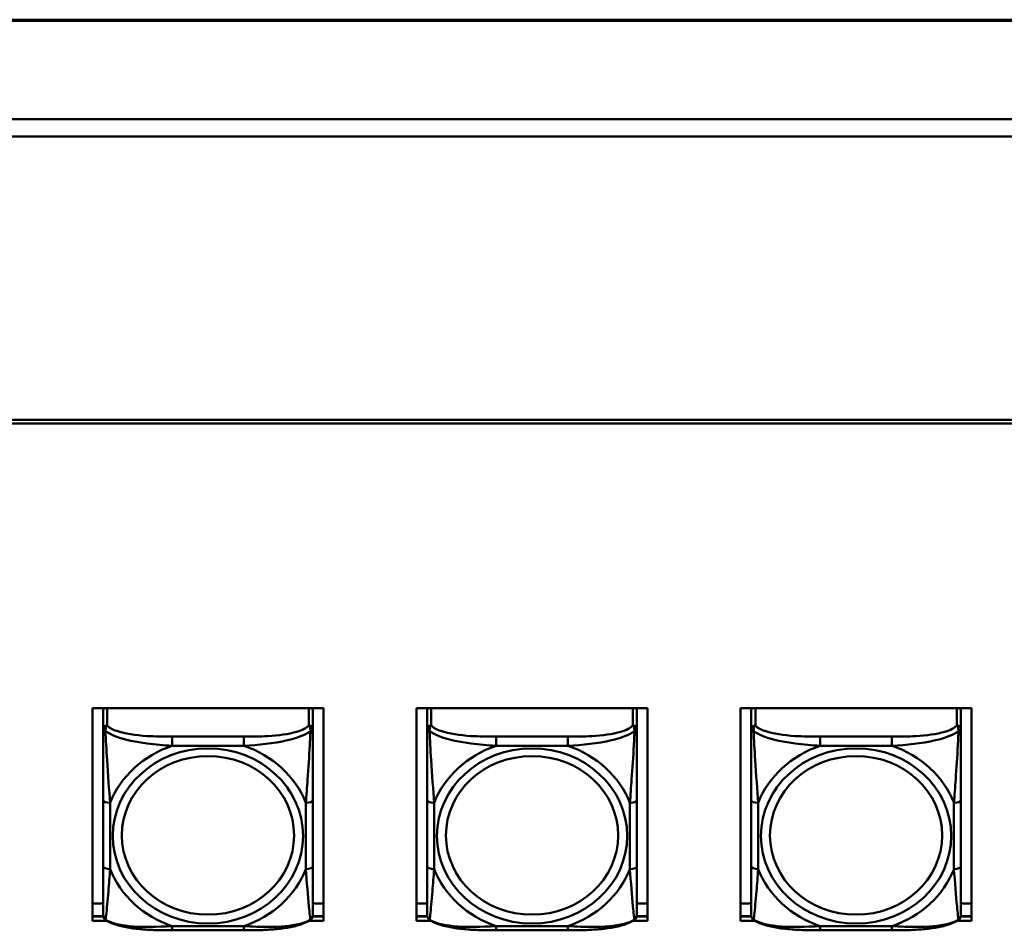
# Model space of a CAD drawing. Header units: inches. Extents: x 0.8 to 75.7, y -7.8 to 49.3.
# Tile 197 of 256: x 44.6 to 47.4, y 24.1 to 26.7. Entities that reach past the tile are written whole.
import ezdxf

# ---------------------------------------------------------------- set-up
doc = ezdxf.new("R2010")
doc.units = ezdxf.units.IN
doc.header["$MEASUREMENT"] = 0
doc.layers.add('Visible Edges(ROSSANSI)', color=7, linetype='Continuous', lineweight=50)
doc.layers.add('Visible Tangent Edges(ROSSANSI)', color=7, linetype='Continuous', lineweight=50)

msp = doc.modelspace()

# ---------------------------------------------------------------- linework, layer by layer
at = {"layer": 'Visible Edges(ROSSANSI)'}
for p, q in [((32.4542, 26.654), (69.6442, 26.654)), ((69.9424, 26.3737), (32.156, 26.3737)), ((69.9424, 26.325), (32.156, 26.325)), ((33.0242, 25.5272), (56.0803, 25.5272)), ((56.0703, 25.5172), (33.0342, 25.5172)), ((44.8252, 24.7152), (45.4758, 24.7152)), ((44.8252, 24.1161), (44.8252, 24.7152)), ((44.8552, 24.707), (44.8552, 24.6558)), ((45.4458, 24.6558), (45.4458, 24.707)), ((45.4758, 24.7152), (45.4758, 24.1161)), ((45.7372, 24.7152), (46.3878, 24.7152)), ((45.7372, 24.1161), (45.7372, 24.7152)), ((45.7672, 24.707), (45.7672, 24.6558)), ((46.3578, 24.6558), (46.3578, 24.707)), ((46.3878, 24.7152), (46.3878, 24.1161)), ((46.6492, 24.7152), (47.2998, 24.7152)), ((46.6492, 24.1161), (46.6492, 24.7152)), ((46.6792, 24.707), (46.6792, 24.6558)), ((47.2698, 24.6558), (47.2698, 24.707)), ((47.2998, 24.7152), (47.2998, 24.1161)), ((44.8552, 24.4562), (44.8552, 24.2699)), ((45.4458, 24.2699), (45.4458, 24.4562)), ((45.7672, 24.4562), (45.7672, 24.2699)), ((46.3578, 24.2699), (46.3578, 24.4562)), ((46.6792, 24.4562), (46.6792, 24.2699)), ((47.2698, 24.2699), (47.2698, 24.4562)), ((44.8252, 24.1652), (44.8552, 24.1652)), ((45.4458, 24.1652), (45.4758, 24.1652)), ((45.7372, 24.1652), (45.7672, 24.1652)), ((46.3578, 24.1652), (46.3878, 24.1652)), ((46.6492, 24.1652), (46.6792, 24.1652)), ((47.2698, 24.1652), (47.2998, 24.1652)), ((44.8557, 24.129), (44.8252, 24.129)), ((44.8252, 24.1282), (44.8559, 24.1282)), ((44.8667, 24.1161), (44.8252, 24.1161)), ((45.4758, 24.1161), (45.4343, 24.1161)), ((45.4451, 24.1282), (45.4758, 24.1282)), ((45.4758, 24.129), (45.4453, 24.129)), ((45.7677, 24.129), (45.7372, 24.129)), ((45.7372, 24.1282), (45.7679, 24.1282)), ((45.7787, 24.1161), (45.7372, 24.1161)), ((46.3878, 24.1161), (46.3463, 24.1161)), ((46.3571, 24.1282), (46.3878, 24.1282)), ((46.3878, 24.129), (46.3573, 24.129)), ((46.6797, 24.129), (46.6492, 24.129)), ((46.6492, 24.1282), (46.6799, 24.1282)), ((46.6907, 24.1161), (46.6492, 24.1161)), ((47.2998, 24.1161), (47.2583, 24.1161)), ((47.2691, 24.1282), (47.2998, 24.1282)), ((47.2998, 24.129), (47.2693, 24.129)), ((45.2516, 24.0896), (45.0493, 24.0896)), ((46.1636, 24.0896), (45.9613, 24.0896)), ((47.0756, 24.0896), (46.8733, 24.0896))]:
    msp.add_line(p, q, dxfattribs=at)
for centre, start, end in [((44.8749, 24.1334), 180, 198.3045), ((45.4261, 24.1334), 341.6955, 0), ((45.7869, 24.1334), 180, 198.3045), ((46.3381, 24.1334), 341.6955, 0), ((46.6989, 24.1334), 180, 198.3045), ((47.2501, 24.1334), 341.6955, 0)]:
    msp.add_arc(centre, 0.0197, start, end, dxfattribs=at)
for centre, major_axis, start_param, end_param in [((44.867, 24.707), (-0.0118, 0), 5.432468, 6.283185), ((45.434, 24.707), (0.0118, 0), 0, 0.850717), ((45.779, 24.707), (-0.0118, 0), 5.432468, 6.283185), ((46.346, 24.707), (0.0118, 0), 0, 0.850717), ((46.691, 24.707), (-0.0118, 0), 5.432468, 6.283185), ((47.258, 24.707), (0.0118, 0), 0, 0.850717)]:
    msp.add_ellipse(centre, major_axis=major_axis, ratio=0.920845, start_param=start_param, end_param=end_param, dxfattribs=at)
for points, knots in [([(44.8552, 24.6558), (44.8552, 24.6434), (44.8552, 24.6258), (44.8552, 24.6072), (44.8552, 24.5786), (44.8552, 24.5483), (44.8552, 24.5198), (44.8552, 24.498), (44.8552, 24.4768), (44.8552, 24.4562)], [-0.7968224, -0.7968224, -0.7968224, -0.7968224, -0.6514613, -0.6514613, -0.6514613, -0.427691, -0.427691, -0.427691, -0.2569517, -0.2569517, -0.2569517, -0.2569517]), ([(45.4458, 24.4562), (45.4458, 24.478), (45.4458, 24.5004), (45.4458, 24.5235), (45.4458, 24.5537), (45.4458, 24.5862), (45.4458, 24.6158), (45.4458, 24.6311), (45.4458, 24.6453), (45.4458, 24.6558)], [0.2569537, 0.2569537, 0.2569537, 0.2569537, 0.4371919, 0.4371919, 0.4371919, 0.6739428, 0.6739428, 0.6739428, 0.7963818, 0.7963818, 0.7963818, 0.7963818]), ([(45.7672, 24.6558), (45.7672, 24.6434), (45.7672, 24.6258), (45.7672, 24.6072), (45.7672, 24.5786), (45.7672, 24.5483), (45.7672, 24.5198), (45.7672, 24.498), (45.7672, 24.4768), (45.7672, 24.4562)], [-0.7968224, -0.7968224, -0.7968224, -0.7968224, -0.6514613, -0.6514613, -0.6514613, -0.427691, -0.427691, -0.427691, -0.2569517, -0.2569517, -0.2569517, -0.2569517]), ([(46.3578, 24.4562), (46.3578, 24.478), (46.3578, 24.5004), (46.3578, 24.5235), (46.3578, 24.5537), (46.3578, 24.5862), (46.3578, 24.6158), (46.3578, 24.6311), (46.3578, 24.6453), (46.3578, 24.6558)], [0.2569537, 0.2569537, 0.2569537, 0.2569537, 0.4371919, 0.4371919, 0.4371919, 0.6739428, 0.6739428, 0.6739428, 0.7963818, 0.7963818, 0.7963818, 0.7963818]), ([(46.6792, 24.6558), (46.6792, 24.6434), (46.6792, 24.6258), (46.6792, 24.6072), (46.6792, 24.5786), (46.6792, 24.5483), (46.6792, 24.5198), (46.6792, 24.498), (46.6792, 24.4768), (46.6792, 24.4562)], [-0.7968224, -0.7968224, -0.7968224, -0.7968224, -0.6514613, -0.6514613, -0.6514613, -0.427691, -0.427691, -0.427691, -0.2569517, -0.2569517, -0.2569517, -0.2569517]), ([(47.2698, 24.4562), (47.2698, 24.478), (47.2698, 24.5004), (47.2698, 24.5235), (47.2698, 24.5537), (47.2698, 24.5862), (47.2698, 24.6158), (47.2698, 24.6311), (47.2698, 24.6453), (47.2698, 24.6558)], [0.2569537, 0.2569537, 0.2569537, 0.2569537, 0.4371919, 0.4371919, 0.4371919, 0.6739428, 0.6739428, 0.6739428, 0.7963818, 0.7963818, 0.7963818, 0.7963818]), ([(44.8552, 24.2699), (44.8552, 24.2481), (44.8552, 24.2264), (44.8552, 24.2064), (44.8552, 24.1802), (44.8552, 24.1558), (44.8552, 24.1426), (44.8552, 24.1368), (44.8552, 24.1334), (44.8552, 24.1334)], [0.2569537, 0.2569537, 0.2569537, 0.2569537, 0.4371919, 0.4371919, 0.4371919, 0.6739428, 0.6739428, 0.6739428, 0.7768895, 0.7768895, 0.7768895, 0.7768895]), ([(45.4458, 24.1334), (45.4458, 24.1335), (45.4458, 24.1385), (45.4458, 24.1467), (45.4458, 24.1613), (45.4458, 24.1846), (45.4458, 24.2096), (45.4458, 24.2287), (45.4458, 24.2493), (45.4458, 24.2699)], [-0.7772577, -0.7772577, -0.7772577, -0.7772577, -0.6514613, -0.6514613, -0.6514613, -0.427691, -0.427691, -0.427691, -0.2569517, -0.2569517, -0.2569517, -0.2569517]), ([(45.7672, 24.2699), (45.7672, 24.2481), (45.7672, 24.2264), (45.7672, 24.2064), (45.7672, 24.1802), (45.7672, 24.1558), (45.7672, 24.1426), (45.7672, 24.1368), (45.7672, 24.1334), (45.7672, 24.1334)], [0.2569537, 0.2569537, 0.2569537, 0.2569537, 0.4371919, 0.4371919, 0.4371919, 0.6739428, 0.6739428, 0.6739428, 0.7768895, 0.7768895, 0.7768895, 0.7768895]), ([(46.3578, 24.1334), (46.3578, 24.1335), (46.3578, 24.1385), (46.3578, 24.1467), (46.3578, 24.1613), (46.3578, 24.1846), (46.3578, 24.2096), (46.3578, 24.2287), (46.3578, 24.2493), (46.3578, 24.2699)], [-0.7772577, -0.7772577, -0.7772577, -0.7772577, -0.6514613, -0.6514613, -0.6514613, -0.427691, -0.427691, -0.427691, -0.2569517, -0.2569517, -0.2569517, -0.2569517]), ([(46.6792, 24.2699), (46.6792, 24.2481), (46.6792, 24.2264), (46.6792, 24.2064), (46.6792, 24.1802), (46.6792, 24.1558), (46.6792, 24.1426), (46.6792, 24.1368), (46.6792, 24.1334), (46.6792, 24.1334)], [0.2569537, 0.2569537, 0.2569537, 0.2569537, 0.4371919, 0.4371919, 0.4371919, 0.6739428, 0.6739428, 0.6739428, 0.7768895, 0.7768895, 0.7768895, 0.7768895]), ([(47.2698, 24.1334), (47.2698, 24.1335), (47.2698, 24.1385), (47.2698, 24.1467), (47.2698, 24.1613), (47.2698, 24.1846), (47.2698, 24.2096), (47.2698, 24.2287), (47.2698, 24.2493), (47.2698, 24.2699)], [-0.7772577, -0.7772577, -0.7772577, -0.7772577, -0.6514613, -0.6514613, -0.6514613, -0.427691, -0.427691, -0.427691, -0.2569517, -0.2569517, -0.2569517, -0.2569517]), ([(44.8622, 24.1191), (44.8615, 24.1195), (44.861, 24.12), (44.8599, 24.121), (44.8594, 24.1216), (44.8585, 24.1227), (44.8581, 24.1232), (44.8574, 24.1244), (44.8571, 24.125), (44.8566, 24.1261), (44.8564, 24.1267), (44.8562, 24.1272)], [0.00778279, 0.00778279, 0.00778279, 0.00778279, 0.01268581, 0.01268581, 0.01758884, 0.01758884, 0.02249186, 0.02249186, 0.02739489, 0.02739489, 0.03229791, 0.03229791, 0.03229791, 0.03229791]), ([(45.0493, 24.0896), (45.0362, 24.0896), (45.0228, 24.0897), (44.9961, 24.0904), (44.9827, 24.091), (44.9562, 24.0931), (44.943, 24.0945), (44.9173, 24.0986), (44.9049, 24.1012), (44.8818, 24.1083), (44.8713, 24.1126), (44.8622, 24.1191)], [0.2569517, 0.2569517, 0.2569517, 0.2569517, 0.3566171, 0.3566171, 0.4562825, 0.4562825, 0.5559479, 0.5559479, 0.6556133, 0.6556133, 0.7552787, 0.7552787, 0.7552787, 0.7552787]), ([(45.4388, 24.1191), (45.4315, 24.1139), (45.4231, 24.1101), (45.4028, 24.1029), (45.3907, 24.1), (45.3653, 24.0955), (45.3521, 24.0938), (45.3257, 24.0915), (45.3124, 24.0908), (45.2857, 24.0898), (45.2723, 24.0897), (45.2566, 24.0896), (45.2541, 24.0896), (45.2516, 24.0896)], [-0.7548595, -0.7548595, -0.7548595, -0.7548595, -0.6739618, -0.6739618, -0.5743807, -0.5743807, -0.4747996, -0.4747996, -0.3752184, -0.3752184, -0.2756373, -0.2756373, -0.2569537, -0.2569537, -0.2569537, -0.2569537]), ([(45.4388, 24.1191), (45.4394, 24.1195), (45.44, 24.12), (45.4411, 24.121), (45.4416, 24.1216), (45.4425, 24.1227), (45.4429, 24.1232), (45.4436, 24.1244), (45.4439, 24.125), (45.4444, 24.1261), (45.4446, 24.1267), (45.4448, 24.1272)], [0.00778279, 0.00778279, 0.00778279, 0.00778279, 0.01268581, 0.01268581, 0.01758884, 0.01758884, 0.02249186, 0.02249186, 0.02739489, 0.02739489, 0.03229791, 0.03229791, 0.03229791, 0.03229791]), ([(45.7742, 24.1191), (45.7735, 24.1195), (45.773, 24.12), (45.7719, 24.121), (45.7714, 24.1216), (45.7705, 24.1227), (45.7701, 24.1232), (45.7694, 24.1244), (45.7691, 24.125), (45.7686, 24.1261), (45.7684, 24.1267), (45.7682, 24.1272)], [0.00778279, 0.00778279, 0.00778279, 0.00778279, 0.01268581, 0.01268581, 0.01758884, 0.01758884, 0.02249186, 0.02249186, 0.02739489, 0.02739489, 0.03229791, 0.03229791, 0.03229791, 0.03229791]), ([(45.9613, 24.0896), (45.9482, 24.0896), (45.9348, 24.0897), (45.9081, 24.0904), (45.8947, 24.091), (45.8682, 24.0931), (45.855, 24.0945), (45.8293, 24.0986), (45.8169, 24.1012), (45.7938, 24.1083), (45.7833, 24.1126), (45.7742, 24.1191)], [0.2569517, 0.2569517, 0.2569517, 0.2569517, 0.3566171, 0.3566171, 0.4562825, 0.4562825, 0.5559479, 0.5559479, 0.6556133, 0.6556133, 0.7552787, 0.7552787, 0.7552787, 0.7552787]), ([(46.3508, 24.1191), (46.3435, 24.1139), (46.3351, 24.1101), (46.3148, 24.1029), (46.3027, 24.1), (46.2773, 24.0955), (46.2641, 24.0938), (46.2377, 24.0915), (46.2244, 24.0908), (46.1977, 24.0898), (46.1843, 24.0897), (46.1686, 24.0896), (46.1661, 24.0896), (46.1636, 24.0896)], [-0.7548595, -0.7548595, -0.7548595, -0.7548595, -0.6739618, -0.6739618, -0.5743807, -0.5743807, -0.4747996, -0.4747996, -0.3752184, -0.3752184, -0.2756373, -0.2756373, -0.2569537, -0.2569537, -0.2569537, -0.2569537]), ([(46.3508, 24.1191), (46.3514, 24.1195), (46.352, 24.12), (46.3531, 24.121), (46.3536, 24.1216), (46.3545, 24.1227), (46.3549, 24.1232), (46.3556, 24.1244), (46.3559, 24.125), (46.3564, 24.1261), (46.3566, 24.1267), (46.3568, 24.1272)], [0.00778279, 0.00778279, 0.00778279, 0.00778279, 0.01268581, 0.01268581, 0.01758884, 0.01758884, 0.02249186, 0.02249186, 0.02739489, 0.02739489, 0.03229791, 0.03229791, 0.03229791, 0.03229791]), ([(46.6862, 24.1191), (46.6855, 24.1195), (46.685, 24.12), (46.6839, 24.121), (46.6834, 24.1216), (46.6825, 24.1227), (46.6821, 24.1232), (46.6814, 24.1244), (46.6811, 24.125), (46.6806, 24.1261), (46.6804, 24.1267), (46.6802, 24.1272)], [0.00778279, 0.00778279, 0.00778279, 0.00778279, 0.01268581, 0.01268581, 0.01758884, 0.01758884, 0.02249186, 0.02249186, 0.02739489, 0.02739489, 0.03229791, 0.03229791, 0.03229791, 0.03229791]), ([(46.8733, 24.0896), (46.8602, 24.0896), (46.8468, 24.0897), (46.8201, 24.0904), (46.8067, 24.091), (46.7802, 24.0931), (46.767, 24.0945), (46.7413, 24.0986), (46.7289, 24.1012), (46.7058, 24.1083), (46.6953, 24.1126), (46.6862, 24.1191)], [0.2569517, 0.2569517, 0.2569517, 0.2569517, 0.3566171, 0.3566171, 0.4562825, 0.4562825, 0.5559479, 0.5559479, 0.6556133, 0.6556133, 0.7552787, 0.7552787, 0.7552787, 0.7552787]), ([(47.2628, 24.1191), (47.2555, 24.1139), (47.2471, 24.1101), (47.2268, 24.1029), (47.2147, 24.1), (47.1893, 24.0955), (47.1761, 24.0938), (47.1497, 24.0915), (47.1364, 24.0908), (47.1097, 24.0898), (47.0963, 24.0897), (47.0806, 24.0896), (47.0781, 24.0896), (47.0756, 24.0896)], [-0.7548595, -0.7548595, -0.7548595, -0.7548595, -0.6739618, -0.6739618, -0.5743807, -0.5743807, -0.4747996, -0.4747996, -0.3752184, -0.3752184, -0.2756373, -0.2756373, -0.2569537, -0.2569537, -0.2569537, -0.2569537]), ([(47.2628, 24.1191), (47.2634, 24.1195), (47.264, 24.12), (47.2651, 24.121), (47.2656, 24.1216), (47.2665, 24.1227), (47.2669, 24.1232), (47.2676, 24.1244), (47.2679, 24.125), (47.2684, 24.1261), (47.2686, 24.1267), (47.2688, 24.1272)], [0.00778279, 0.00778279, 0.00778279, 0.00778279, 0.01268581, 0.01268581, 0.01758884, 0.01758884, 0.02249186, 0.02249186, 0.02739489, 0.02739489, 0.03229791, 0.03229791, 0.03229791, 0.03229791])]:
    msp.add_open_spline(points, degree=3, knots=knots, dxfattribs=at)
at = {"layer": 'Visible Tangent Edges(ROSSANSI)'}
for p, q in [((32.4542, 26.6503), (69.6442, 26.6503)), ((44.867, 24.6667), (44.867, 24.7152)), ((45.434, 24.7152), (45.434, 24.6667)), ((45.779, 24.6667), (45.779, 24.7152)), ((46.346, 24.7152), (46.346, 24.6667)), ((46.691, 24.6667), (46.691, 24.7152)), ((47.258, 24.7152), (47.258, 24.6667)), ((45.0493, 24.635), (45.0493, 24.6092)), ((45.2516, 24.635), (45.0493, 24.635)), ((45.0493, 24.6092), (45.2516, 24.6092)), ((45.2516, 24.635), (45.2516, 24.6092)), ((45.9613, 24.635), (45.9613, 24.6092)), ((46.1636, 24.635), (45.9613, 24.635)), ((45.9613, 24.6092), (46.1636, 24.6092)), ((46.1636, 24.635), (46.1636, 24.6092)), ((46.8733, 24.635), (46.8733, 24.6092)), ((47.0756, 24.635), (46.8733, 24.635)), ((46.8733, 24.6092), (47.0756, 24.6092)), ((47.0756, 24.635), (47.0756, 24.6092)), ((44.8749, 24.2622), (44.8749, 24.4485)), ((45.4261, 24.4485), (45.4261, 24.2622)), ((45.7869, 24.2622), (45.7869, 24.4485)), ((46.3381, 24.4485), (46.3381, 24.2622)), ((46.6989, 24.2622), (46.6989, 24.4485)), ((47.2501, 24.4485), (47.2501, 24.2622)), ((45.2516, 24.1016), (45.0493, 24.1016)), ((45.0493, 24.0896), (45.0493, 24.1016)), ((45.2516, 24.0896), (45.2516, 24.1016)), ((46.1636, 24.1016), (45.9613, 24.1016)), ((45.9613, 24.0896), (45.9613, 24.1016)), ((46.1636, 24.0896), (46.1636, 24.1016)), ((47.0756, 24.1016), (46.8733, 24.1016)), ((46.8733, 24.0896), (46.8733, 24.1016)), ((47.0756, 24.0896), (47.0756, 24.1016))]:
    msp.add_line(p, q, dxfattribs=at)
for centre, major_axis, ratio, start_param, end_param in [((44.867, 24.6558), (-0.0118, 0), 0.920845, 4.712389, 6.283185), ((45.434, 24.6558), (0.0118, 0), 0.920845, 0, 1.570796), ((45.779, 24.6558), (-0.0118, 0), 0.920845, 4.712389, 6.283185), ((46.346, 24.6558), (0.0118, 0), 0.920845, 0, 1.570796), ((46.691, 24.6558), (-0.0118, 0), 0.920845, 4.712389, 6.283185), ((47.258, 24.6558), (0.0118, 0), 0.920845, 0, 1.570796), ((45.1505, 24.3554), (-0.2936, 0), 0.920845, 5.064156, 5.931419), ((45.1505, 24.3554), (0.2936, 0), 0.920845, 0.351767, 1.21903), ((46.0625, 24.3554), (-0.2936, 0), 0.920845, 5.064156, 5.931419), ((46.0625, 24.3554), (0.2936, 0), 0.920845, 0.351767, 1.21903), ((46.9745, 24.3554), (-0.2936, 0), 0.920845, 5.064156, 5.931419), ((46.9745, 24.3554), (0.2936, 0), 0.920845, 0.351767, 1.21903), ((44.8749, 24.4562), (-0.0197, 0), 0.389928, 0, 1.570796), ((45.4261, 24.4562), (0.0197, 0), 0.389928, 4.712389, 6.283185), ((45.7869, 24.4562), (-0.0197, 0), 0.389928, 0, 1.570796), ((46.3381, 24.4562), (0.0197, 0), 0.389928, 4.712389, 6.283185), ((46.6989, 24.4562), (-0.0197, 0), 0.389928, 0, 1.570796), ((47.2501, 24.4562), (0.0197, 0), 0.389928, 4.712389, 6.283185), ((44.8749, 24.2699), (-0.0197, 0), 0.389928, 0, 1.570796), ((45.1505, 24.3554), (-0.2936, 0), 0.920845, 0.351767, 1.21903), ((45.1505, 24.3554), (0.2936, 0), 0.920845, 5.064156, 5.931419), ((45.4261, 24.2699), (0.0197, 0), 0.389928, 4.712389, 6.283185), ((45.7869, 24.2699), (-0.0197, 0), 0.389928, 0, 1.570796), ((46.0625, 24.3554), (-0.2936, 0), 0.920845, 0.351767, 1.21903), ((46.0625, 24.3554), (0.2936, 0), 0.920845, 5.064156, 5.931419), ((46.3381, 24.2699), (0.0197, 0), 0.389928, 4.712389, 6.283185), ((46.6989, 24.2699), (-0.0197, 0), 0.389928, 0, 1.570796), ((46.9745, 24.3554), (-0.2936, 0), 0.920845, 0.351767, 1.21903), ((46.9745, 24.3554), (0.2936, 0), 0.920845, 5.064156, 5.931419), ((47.2501, 24.2699), (0.0197, 0), 0.389928, 4.712389, 6.283185)]:
    msp.add_ellipse(centre, major_axis=major_axis, ratio=ratio, start_param=start_param, end_param=end_param, dxfattribs=at)
for centre, major_axis in [((45.1505, 24.3554), (-0.2678, 0)), ((45.1505, 24.357), (-0.2424, 0)), ((46.0625, 24.3554), (-0.2678, 0)), ((46.0625, 24.357), (-0.2424, 0)), ((46.9745, 24.3554), (-0.2678, 0)), ((46.9745, 24.357), (-0.2424, 0))]:
    msp.add_ellipse(centre, major_axis=major_axis, ratio=0.920845, dxfattribs=at)
for points, knots in [([(44.8621, 24.6506), (44.8621, 24.6519), (44.8621, 24.6532), (44.8623, 24.6558), (44.8625, 24.6571), (44.863, 24.659), (44.8632, 24.6597), (44.8635, 24.6607), (44.8636, 24.661), (44.8639, 24.6618), (44.8641, 24.6623), (44.8647, 24.6635), (44.8651, 24.6642), (44.866, 24.6655), (44.8665, 24.6662), (44.867, 24.6667)], [-0.00023197, -0.00023197, -0.00023197, -0.00023197, 0.00913095, 0.00913095, 0.01983142, 0.01983142, 0.02651922, 0.02651922, 0.02986312, 0.02986312, 0.03521335, 0.03521335, 0.04377373, 0.04377373, 0.0532704, 0.0532704, 0.0532704, 0.0532704]), ([(45.0493, 24.635), (45.0257, 24.635), (45.0017, 24.6353), (44.9783, 24.6368), (44.9476, 24.6388), (44.9168, 24.6429), (44.8935, 24.6511), (44.8815, 24.6554), (44.8719, 24.6607), (44.867, 24.6667)], [0.2569537, 0.2569537, 0.2569537, 0.2569537, 0.4371919, 0.4371919, 0.4371919, 0.6739428, 0.6739428, 0.6739428, 0.7963818, 0.7963818, 0.7963818, 0.7963818]), ([(45.434, 24.6667), (45.4282, 24.6596), (45.4157, 24.6534), (45.4005, 24.6489), (45.3771, 24.6418), (45.348, 24.6383), (45.3189, 24.6366), (45.2967, 24.6353), (45.2741, 24.635), (45.2516, 24.635)], [-0.7968224, -0.7968224, -0.7968224, -0.7968224, -0.6514613, -0.6514613, -0.6514613, -0.427691, -0.427691, -0.427691, -0.2569517, -0.2569517, -0.2569517, -0.2569517]), ([(45.434, 24.6667), (45.4345, 24.6662), (45.435, 24.6655), (45.4359, 24.6642), (45.4363, 24.6635), (45.4368, 24.6623), (45.4371, 24.6618), (45.4374, 24.661), (45.4375, 24.6607), (45.4378, 24.6597), (45.438, 24.659), (45.4385, 24.6571), (45.4387, 24.6558), (45.4389, 24.6532), (45.4389, 24.6519), (45.4389, 24.6506)], [-0.0532704, -0.0532704, -0.0532704, -0.0532704, -0.04377373, -0.04377373, -0.03521335, -0.03521335, -0.02986312, -0.02986312, -0.02651922, -0.02651922, -0.01983142, -0.01983142, -0.00913095, -0.00913095, 0.00023197, 0.00023197, 0.00023197, 0.00023197]), ([(45.7741, 24.6506), (45.7741, 24.6519), (45.7741, 24.6532), (45.7743, 24.6558), (45.7745, 24.6571), (45.775, 24.659), (45.7752, 24.6597), (45.7755, 24.6607), (45.7756, 24.661), (45.7759, 24.6618), (45.7761, 24.6623), (45.7767, 24.6635), (45.7771, 24.6642), (45.778, 24.6655), (45.7785, 24.6662), (45.779, 24.6667)], [-0.00023197, -0.00023197, -0.00023197, -0.00023197, 0.00913095, 0.00913095, 0.01983142, 0.01983142, 0.02651922, 0.02651922, 0.02986312, 0.02986312, 0.03521335, 0.03521335, 0.04377373, 0.04377373, 0.0532704, 0.0532704, 0.0532704, 0.0532704]), ([(45.9613, 24.635), (45.9377, 24.635), (45.9137, 24.6353), (45.8903, 24.6368), (45.8596, 24.6388), (45.8288, 24.6429), (45.8055, 24.6511), (45.7935, 24.6554), (45.7839, 24.6607), (45.779, 24.6667)], [0.2569537, 0.2569537, 0.2569537, 0.2569537, 0.4371919, 0.4371919, 0.4371919, 0.6739428, 0.6739428, 0.6739428, 0.7963818, 0.7963818, 0.7963818, 0.7963818]), ([(46.346, 24.6667), (46.3402, 24.6596), (46.3277, 24.6534), (46.3125, 24.6489), (46.2891, 24.6418), (46.26, 24.6383), (46.2309, 24.6366), (46.2087, 24.6353), (46.1861, 24.635), (46.1636, 24.635)], [-0.7968224, -0.7968224, -0.7968224, -0.7968224, -0.6514613, -0.6514613, -0.6514613, -0.427691, -0.427691, -0.427691, -0.2569517, -0.2569517, -0.2569517, -0.2569517]), ([(46.346, 24.6667), (46.3465, 24.6662), (46.347, 24.6655), (46.3479, 24.6642), (46.3483, 24.6635), (46.3488, 24.6623), (46.3491, 24.6618), (46.3494, 24.661), (46.3495, 24.6607), (46.3498, 24.6597), (46.35, 24.659), (46.3505, 24.6571), (46.3507, 24.6558), (46.3509, 24.6532), (46.3509, 24.6519), (46.3509, 24.6506)], [-0.0532704, -0.0532704, -0.0532704, -0.0532704, -0.04377373, -0.04377373, -0.03521335, -0.03521335, -0.02986312, -0.02986312, -0.02651922, -0.02651922, -0.01983142, -0.01983142, -0.00913095, -0.00913095, 0.00023197, 0.00023197, 0.00023197, 0.00023197]), ([(46.6861, 24.6506), (46.6861, 24.6519), (46.6861, 24.6532), (46.6863, 24.6558), (46.6865, 24.6571), (46.687, 24.659), (46.6872, 24.6597), (46.6875, 24.6607), (46.6876, 24.661), (46.6879, 24.6618), (46.6881, 24.6623), (46.6887, 24.6635), (46.6891, 24.6642), (46.69, 24.6655), (46.6905, 24.6662), (46.691, 24.6667)], [-0.00023197, -0.00023197, -0.00023197, -0.00023197, 0.00913095, 0.00913095, 0.01983142, 0.01983142, 0.02651922, 0.02651922, 0.02986312, 0.02986312, 0.03521335, 0.03521335, 0.04377373, 0.04377373, 0.0532704, 0.0532704, 0.0532704, 0.0532704]), ([(46.8733, 24.635), (46.8497, 24.635), (46.8257, 24.6353), (46.8023, 24.6368), (46.7716, 24.6388), (46.7408, 24.6429), (46.7175, 24.6511), (46.7055, 24.6554), (46.6959, 24.6607), (46.691, 24.6667)], [0.2569537, 0.2569537, 0.2569537, 0.2569537, 0.4371919, 0.4371919, 0.4371919, 0.6739428, 0.6739428, 0.6739428, 0.7963818, 0.7963818, 0.7963818, 0.7963818]), ([(47.258, 24.6667), (47.2522, 24.6596), (47.2397, 24.6534), (47.2245, 24.6489), (47.2011, 24.6418), (47.172, 24.6383), (47.1429, 24.6366), (47.1207, 24.6353), (47.0981, 24.635), (47.0756, 24.635)], [-0.7968224, -0.7968224, -0.7968224, -0.7968224, -0.6514613, -0.6514613, -0.6514613, -0.427691, -0.427691, -0.427691, -0.2569517, -0.2569517, -0.2569517, -0.2569517]), ([(47.258, 24.6667), (47.2585, 24.6662), (47.259, 24.6655), (47.2599, 24.6642), (47.2603, 24.6635), (47.2608, 24.6623), (47.2611, 24.6618), (47.2614, 24.661), (47.2615, 24.6607), (47.2618, 24.6597), (47.262, 24.659), (47.2625, 24.6571), (47.2627, 24.6558), (47.2629, 24.6532), (47.2629, 24.6519), (47.2629, 24.6506)], [-0.0532704, -0.0532704, -0.0532704, -0.0532704, -0.04377373, -0.04377373, -0.03521335, -0.03521335, -0.02986312, -0.02986312, -0.02651922, -0.02651922, -0.01983142, -0.01983142, -0.00913095, -0.00913095, 0.00023197, 0.00023197, 0.00023197, 0.00023197]), ([(44.8552, 24.6558), (44.8552, 24.6558), (44.8553, 24.6557), (44.8555, 24.6554), (44.8557, 24.6553), (44.8561, 24.6549), (44.8563, 24.6548), (44.8566, 24.6545), (44.8567, 24.6544), (44.8571, 24.6541), (44.8574, 24.6539), (44.8584, 24.6532), (44.859, 24.6527), (44.8605, 24.6517), (44.8612, 24.6512), (44.8621, 24.6506)], [-0.0532704, -0.0532704, -0.0532704, -0.0532704, -0.04377373, -0.04377373, -0.03521335, -0.03521335, -0.02986312, -0.02986312, -0.02651922, -0.02651922, -0.01983142, -0.01983142, -0.00913095, -0.00913095, 0.00023197, 0.00023197, 0.00023197, 0.00023197]), ([(44.8621, 24.6506), (44.8697, 24.6451), (44.8797, 24.6399), (44.9168, 24.6258), (44.9485, 24.6196), (45.0027, 24.6124), (45.026, 24.6103), (45.0493, 24.6092)], [-0.7478145, -0.7478145, -0.7478145, -0.7478145, -0.6493253, -0.6493253, -0.427691, -0.427691, -0.2569537, -0.2569537, -0.2569537, -0.2569537]), ([(44.8749, 24.4485), (44.8725, 24.4857), (44.8692, 24.5259), (44.8646, 24.5977), (44.863, 24.6274), (44.8621, 24.6506)], [0.2569517, 0.2569517, 0.2569517, 0.2569517, 0.5559983, 0.5559983, 0.7482818, 0.7482818, 0.7482818, 0.7482818]), ([(45.2516, 24.6092), (45.2921, 24.6113), (45.3345, 24.6155), (45.4001, 24.6311), (45.4246, 24.6397), (45.4389, 24.6506)], [0.2569517, 0.2569517, 0.2569517, 0.2569517, 0.5559983, 0.5559983, 0.7482818, 0.7482818, 0.7482818, 0.7482818]), ([(45.4389, 24.6506), (45.4384, 24.6385), (45.4378, 24.6247), (45.4353, 24.5788), (45.433, 24.5454), (45.4291, 24.4918), (45.4275, 24.4699), (45.4261, 24.4485)], [-0.7478145, -0.7478145, -0.7478145, -0.7478145, -0.6493253, -0.6493253, -0.427691, -0.427691, -0.2569537, -0.2569537, -0.2569537, -0.2569537]), ([(45.4389, 24.6506), (45.4398, 24.6512), (45.4405, 24.6517), (45.442, 24.6527), (45.4426, 24.6532), (45.4435, 24.6539), (45.4439, 24.6541), (45.4443, 24.6544), (45.4444, 24.6545), (45.4447, 24.6548), (45.4449, 24.6549), (45.4453, 24.6553), (45.4454, 24.6554), (45.4457, 24.6557), (45.4458, 24.6558), (45.4458, 24.6558)], [-0.00023197, -0.00023197, -0.00023197, -0.00023197, 0.00913095, 0.00913095, 0.01983142, 0.01983142, 0.02651922, 0.02651922, 0.02986312, 0.02986312, 0.03521335, 0.03521335, 0.04377373, 0.04377373, 0.0532704, 0.0532704, 0.0532704, 0.0532704]), ([(45.7672, 24.6558), (45.7672, 24.6558), (45.7673, 24.6557), (45.7675, 24.6554), (45.7677, 24.6553), (45.7681, 24.6549), (45.7683, 24.6548), (45.7686, 24.6545), (45.7687, 24.6544), (45.7691, 24.6541), (45.7694, 24.6539), (45.7704, 24.6532), (45.771, 24.6527), (45.7725, 24.6517), (45.7732, 24.6512), (45.7741, 24.6506)], [-0.0532704, -0.0532704, -0.0532704, -0.0532704, -0.04377373, -0.04377373, -0.03521335, -0.03521335, -0.02986312, -0.02986312, -0.02651922, -0.02651922, -0.01983142, -0.01983142, -0.00913095, -0.00913095, 0.00023197, 0.00023197, 0.00023197, 0.00023197]), ([(45.7741, 24.6506), (45.7817, 24.6451), (45.7917, 24.6399), (45.8288, 24.6258), (45.8605, 24.6196), (45.9147, 24.6124), (45.938, 24.6103), (45.9613, 24.6092)], [-0.7478145, -0.7478145, -0.7478145, -0.7478145, -0.6493253, -0.6493253, -0.427691, -0.427691, -0.2569537, -0.2569537, -0.2569537, -0.2569537]), ([(45.7869, 24.4485), (45.7845, 24.4857), (45.7812, 24.5259), (45.7766, 24.5977), (45.775, 24.6274), (45.7741, 24.6506)], [0.2569517, 0.2569517, 0.2569517, 0.2569517, 0.5559983, 0.5559983, 0.7482818, 0.7482818, 0.7482818, 0.7482818]), ([(46.1636, 24.6092), (46.2041, 24.6113), (46.2465, 24.6155), (46.3121, 24.6311), (46.3366, 24.6397), (46.3509, 24.6506)], [0.2569517, 0.2569517, 0.2569517, 0.2569517, 0.5559983, 0.5559983, 0.7482818, 0.7482818, 0.7482818, 0.7482818]), ([(46.3509, 24.6506), (46.3504, 24.6385), (46.3498, 24.6247), (46.3473, 24.5788), (46.345, 24.5454), (46.3411, 24.4918), (46.3395, 24.4699), (46.3381, 24.4485)], [-0.7478145, -0.7478145, -0.7478145, -0.7478145, -0.6493253, -0.6493253, -0.427691, -0.427691, -0.2569537, -0.2569537, -0.2569537, -0.2569537]), ([(46.3509, 24.6506), (46.3518, 24.6512), (46.3525, 24.6517), (46.354, 24.6527), (46.3546, 24.6532), (46.3555, 24.6539), (46.3559, 24.6541), (46.3563, 24.6544), (46.3564, 24.6545), (46.3567, 24.6548), (46.3569, 24.6549), (46.3573, 24.6553), (46.3574, 24.6554), (46.3577, 24.6557), (46.3578, 24.6558), (46.3578, 24.6558)], [-0.00023197, -0.00023197, -0.00023197, -0.00023197, 0.00913095, 0.00913095, 0.01983142, 0.01983142, 0.02651922, 0.02651922, 0.02986312, 0.02986312, 0.03521335, 0.03521335, 0.04377373, 0.04377373, 0.0532704, 0.0532704, 0.0532704, 0.0532704]), ([(46.6792, 24.6558), (46.6792, 24.6558), (46.6793, 24.6557), (46.6795, 24.6554), (46.6797, 24.6553), (46.6801, 24.6549), (46.6803, 24.6548), (46.6806, 24.6545), (46.6807, 24.6544), (46.6811, 24.6541), (46.6814, 24.6539), (46.6824, 24.6532), (46.683, 24.6527), (46.6845, 24.6517), (46.6852, 24.6512), (46.6861, 24.6506)], [-0.0532704, -0.0532704, -0.0532704, -0.0532704, -0.04377373, -0.04377373, -0.03521335, -0.03521335, -0.02986312, -0.02986312, -0.02651922, -0.02651922, -0.01983142, -0.01983142, -0.00913095, -0.00913095, 0.00023197, 0.00023197, 0.00023197, 0.00023197]), ([(46.6861, 24.6506), (46.6937, 24.6451), (46.7037, 24.6399), (46.7408, 24.6258), (46.7725, 24.6196), (46.8267, 24.6124), (46.85, 24.6103), (46.8733, 24.6092)], [-0.7478145, -0.7478145, -0.7478145, -0.7478145, -0.6493253, -0.6493253, -0.427691, -0.427691, -0.2569537, -0.2569537, -0.2569537, -0.2569537]), ([(46.6989, 24.4485), (46.6965, 24.4857), (46.6932, 24.5259), (46.6886, 24.5977), (46.687, 24.6274), (46.6861, 24.6506)], [0.2569517, 0.2569517, 0.2569517, 0.2569517, 0.5559983, 0.5559983, 0.7482818, 0.7482818, 0.7482818, 0.7482818]), ([(47.0756, 24.6092), (47.1161, 24.6113), (47.1585, 24.6155), (47.2241, 24.6311), (47.2486, 24.6397), (47.2629, 24.6506)], [0.2569517, 0.2569517, 0.2569517, 0.2569517, 0.5559983, 0.5559983, 0.7482818, 0.7482818, 0.7482818, 0.7482818]), ([(47.2629, 24.6506), (47.2624, 24.6385), (47.2618, 24.6247), (47.2593, 24.5788), (47.257, 24.5454), (47.2531, 24.4918), (47.2515, 24.4699), (47.2501, 24.4485)], [-0.7478145, -0.7478145, -0.7478145, -0.7478145, -0.6493253, -0.6493253, -0.427691, -0.427691, -0.2569537, -0.2569537, -0.2569537, -0.2569537]), ([(47.2629, 24.6506), (47.2638, 24.6512), (47.2645, 24.6517), (47.266, 24.6527), (47.2666, 24.6532), (47.2675, 24.6539), (47.2679, 24.6541), (47.2683, 24.6544), (47.2684, 24.6545), (47.2687, 24.6548), (47.2689, 24.6549), (47.2693, 24.6553), (47.2694, 24.6554), (47.2697, 24.6557), (47.2698, 24.6558), (47.2698, 24.6558)], [-0.00023197, -0.00023197, -0.00023197, -0.00023197, 0.00913095, 0.00913095, 0.01983142, 0.01983142, 0.02651922, 0.02651922, 0.02986312, 0.02986312, 0.03521335, 0.03521335, 0.04377373, 0.04377373, 0.0532704, 0.0532704, 0.0532704, 0.0532704]), ([(44.8621, 24.1194), (44.8626, 24.1214), (44.8632, 24.126), (44.8657, 24.1483), (44.868, 24.1734), (44.8719, 24.2197), (44.8735, 24.2406), (44.8749, 24.2622)], [-0.7478145, -0.7478145, -0.7478145, -0.7478145, -0.6493253, -0.6493253, -0.427691, -0.427691, -0.2569537, -0.2569537, -0.2569537, -0.2569537]), ([(45.4261, 24.2622), (45.4285, 24.2249), (45.4318, 24.187), (45.4364, 24.1379), (45.438, 24.1226), (45.4389, 24.1194)], [0.2569517, 0.2569517, 0.2569517, 0.2569517, 0.5559983, 0.5559983, 0.7482818, 0.7482818, 0.7482818, 0.7482818]), ([(45.7741, 24.1194), (45.7746, 24.1214), (45.7752, 24.126), (45.7777, 24.1483), (45.78, 24.1734), (45.7839, 24.2197), (45.7855, 24.2406), (45.7869, 24.2622)], [-0.7478145, -0.7478145, -0.7478145, -0.7478145, -0.6493253, -0.6493253, -0.427691, -0.427691, -0.2569537, -0.2569537, -0.2569537, -0.2569537]), ([(46.3381, 24.2622), (46.3405, 24.2249), (46.3438, 24.187), (46.3484, 24.1379), (46.35, 24.1226), (46.3509, 24.1194)], [0.2569517, 0.2569517, 0.2569517, 0.2569517, 0.5559983, 0.5559983, 0.7482818, 0.7482818, 0.7482818, 0.7482818]), ([(46.6861, 24.1194), (46.6866, 24.1214), (46.6872, 24.126), (46.6897, 24.1483), (46.692, 24.1734), (46.6959, 24.2197), (46.6975, 24.2406), (46.6989, 24.2622)], [-0.7478145, -0.7478145, -0.7478145, -0.7478145, -0.6493253, -0.6493253, -0.427691, -0.427691, -0.2569537, -0.2569537, -0.2569537, -0.2569537]), ([(47.2501, 24.2622), (47.2525, 24.2249), (47.2558, 24.187), (47.2604, 24.1379), (47.262, 24.1226), (47.2629, 24.1194)], [0.2569517, 0.2569517, 0.2569517, 0.2569517, 0.5559983, 0.5559983, 0.7482818, 0.7482818, 0.7482818, 0.7482818]), ([(44.8621, 24.1194), (44.8612, 24.12), (44.8605, 24.1206), (44.859, 24.122), (44.8584, 24.1229), (44.8574, 24.1244), (44.8571, 24.125), (44.8567, 24.1259), (44.8566, 24.1262), (44.8564, 24.1268), (44.8563, 24.127), (44.8562, 24.1272)], [-0.00023197, -0.00023197, -0.00023197, -0.00023197, 0.00913095, 0.00913095, 0.01983142, 0.01983142, 0.02651922, 0.02651922, 0.02986312, 0.02986312, 0.03229791, 0.03229791, 0.03229791, 0.03229791]), ([(45.0493, 24.1016), (45.0089, 24.0994), (44.9665, 24.0974), (44.9009, 24.1045), (44.8764, 24.1102), (44.8621, 24.1194)], [0.2569517, 0.2569517, 0.2569517, 0.2569517, 0.5559983, 0.5559983, 0.7482818, 0.7482818, 0.7482818, 0.7482818]), ([(45.4389, 24.1194), (45.4313, 24.1148), (45.4213, 24.1108), (45.3842, 24.1013), (45.3525, 24.0992), (45.2982, 24.0992), (45.275, 24.1002), (45.2516, 24.1016)], [-0.7478145, -0.7478145, -0.7478145, -0.7478145, -0.6493253, -0.6493253, -0.427691, -0.427691, -0.2569537, -0.2569537, -0.2569537, -0.2569537]), ([(45.4448, 24.1272), (45.4447, 24.127), (45.4446, 24.1268), (45.4444, 24.1262), (45.4443, 24.1259), (45.4439, 24.125), (45.4435, 24.1244), (45.4426, 24.1229), (45.442, 24.122), (45.4405, 24.1206), (45.4398, 24.12), (45.4389, 24.1194)], [-0.03229791, -0.03229791, -0.03229791, -0.03229791, -0.02986312, -0.02986312, -0.02651922, -0.02651922, -0.01983142, -0.01983142, -0.00913095, -0.00913095, 0.00023197, 0.00023197, 0.00023197, 0.00023197]), ([(45.7741, 24.1194), (45.7732, 24.12), (45.7725, 24.1206), (45.771, 24.122), (45.7704, 24.1229), (45.7694, 24.1244), (45.7691, 24.125), (45.7687, 24.1259), (45.7686, 24.1262), (45.7684, 24.1268), (45.7683, 24.127), (45.7682, 24.1272)], [-0.00023197, -0.00023197, -0.00023197, -0.00023197, 0.00913095, 0.00913095, 0.01983142, 0.01983142, 0.02651922, 0.02651922, 0.02986312, 0.02986312, 0.03229791, 0.03229791, 0.03229791, 0.03229791]), ([(45.9613, 24.1016), (45.9209, 24.0994), (45.8785, 24.0974), (45.8129, 24.1045), (45.7884, 24.1102), (45.7741, 24.1194)], [0.2569517, 0.2569517, 0.2569517, 0.2569517, 0.5559983, 0.5559983, 0.7482818, 0.7482818, 0.7482818, 0.7482818]), ([(46.3509, 24.1194), (46.3433, 24.1148), (46.3333, 24.1108), (46.2962, 24.1013), (46.2645, 24.0992), (46.2102, 24.0992), (46.187, 24.1002), (46.1636, 24.1016)], [-0.7478145, -0.7478145, -0.7478145, -0.7478145, -0.6493253, -0.6493253, -0.427691, -0.427691, -0.2569537, -0.2569537, -0.2569537, -0.2569537]), ([(46.3568, 24.1272), (46.3567, 24.127), (46.3566, 24.1268), (46.3564, 24.1262), (46.3563, 24.1259), (46.3559, 24.125), (46.3555, 24.1244), (46.3546, 24.1229), (46.354, 24.122), (46.3525, 24.1206), (46.3518, 24.12), (46.3509, 24.1194)], [-0.03229791, -0.03229791, -0.03229791, -0.03229791, -0.02986312, -0.02986312, -0.02651922, -0.02651922, -0.01983142, -0.01983142, -0.00913095, -0.00913095, 0.00023197, 0.00023197, 0.00023197, 0.00023197]), ([(46.6861, 24.1194), (46.6852, 24.12), (46.6845, 24.1206), (46.683, 24.122), (46.6824, 24.1229), (46.6814, 24.1244), (46.6811, 24.125), (46.6807, 24.1259), (46.6806, 24.1262), (46.6804, 24.1268), (46.6803, 24.127), (46.6802, 24.1272)], [-0.00023197, -0.00023197, -0.00023197, -0.00023197, 0.00913095, 0.00913095, 0.01983142, 0.01983142, 0.02651922, 0.02651922, 0.02986312, 0.02986312, 0.03229791, 0.03229791, 0.03229791, 0.03229791]), ([(46.8733, 24.1016), (46.8329, 24.0994), (46.7905, 24.0974), (46.7249, 24.1045), (46.7004, 24.1102), (46.6861, 24.1194)], [0.2569517, 0.2569517, 0.2569517, 0.2569517, 0.5559983, 0.5559983, 0.7482818, 0.7482818, 0.7482818, 0.7482818]), ([(47.2629, 24.1194), (47.2553, 24.1148), (47.2453, 24.1108), (47.2082, 24.1013), (47.1765, 24.0992), (47.1222, 24.0992), (47.099, 24.1002), (47.0756, 24.1016)], [-0.7478145, -0.7478145, -0.7478145, -0.7478145, -0.6493253, -0.6493253, -0.427691, -0.427691, -0.2569537, -0.2569537, -0.2569537, -0.2569537]), ([(47.2688, 24.1272), (47.2687, 24.127), (47.2686, 24.1268), (47.2684, 24.1262), (47.2683, 24.1259), (47.2679, 24.125), (47.2675, 24.1244), (47.2666, 24.1229), (47.266, 24.122), (47.2645, 24.1206), (47.2638, 24.12), (47.2629, 24.1194)], [-0.03229791, -0.03229791, -0.03229791, -0.03229791, -0.02986312, -0.02986312, -0.02651922, -0.02651922, -0.01983142, -0.01983142, -0.00913095, -0.00913095, 0.00023197, 0.00023197, 0.00023197, 0.00023197])]:
    msp.add_open_spline(points, degree=3, knots=knots, dxfattribs=at)
for points in [[(44.8622, 24.1191), (44.8621, 24.1191), (44.8621, 24.1192), (44.8621, 24.1194)], [(45.4389, 24.1194), (45.4389, 24.1192), (45.4389, 24.1191), (45.4388, 24.1191)], [(45.7742, 24.1191), (45.7741, 24.1191), (45.7741, 24.1192), (45.7741, 24.1194)], [(46.3509, 24.1194), (46.3509, 24.1192), (46.3509, 24.1191), (46.3508, 24.1191)], [(46.6862, 24.1191), (46.6861, 24.1191), (46.6861, 24.1192), (46.6861, 24.1194)], [(47.2629, 24.1194), (47.2629, 24.1192), (47.2629, 24.1191), (47.2628, 24.1191)]]:
    msp.add_open_spline(points, degree=3, dxfattribs=at)

doc.saveas('drawing.dxf')
